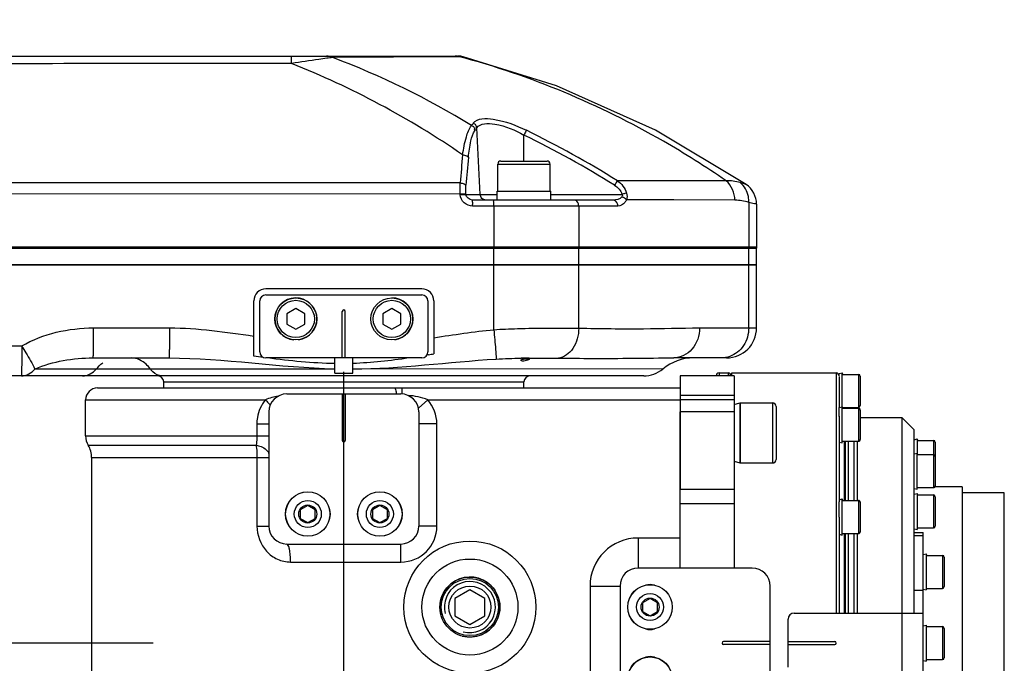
# Model space of a CAD drawing. Header units: millimetres. Extents: x 0 to 8493, y 0 to 6007.
# Tile 73 of 111: x 5241 to 5405, y 1243 to 1350. Entities that reach past the tile are written whole.
import ezdxf

# ---------------------------------------------------------------- set-up
doc = ezdxf.new("R2010")
doc.units = ezdxf.units.MM
doc.header["$LTSCALE"] = 467.107143
doc.linetypes.add('CENTER', pattern=[0.6, 0.375, -0.075, 0.075, -0.075])
doc.layers.get('0').update_dxf_attribs({"linetype": 'CONTINUOUS'})
for name, color, linetype in [('304102000094DXF_CONTINUOUS_LINE', 7, 'CONTINUOUS'), ('304102000106DXF_CONTINUOUS_LINE', 7, 'CONTINUOUS'), ('304102000129DXF_CONTINUOUS_LINE', 7, 'CONTINUOUS'), ('304104000184DXF_CONTINUOUS_LINE', 7, 'CONTINUOUS'), ('304104000405DXF_CONTINUOUS_LINE', 7, 'CONTINUOUS'), ('304104000576DXF_CONTINUOUS_LINE', 7, 'CONTINUOUS'), ('304105000066DXF_CONTINUOUS_LINE', 7, 'CONTINUOUS'), ('304105000344DXF_CONTINUOUS_LINE', 7, 'CONTINUOUS'), ('304105000355DXF_CONTINUOUS_LINE', 7, 'CONTINUOUS'), ('304105000356DXF_CONTINUOUS_LINE', 7, 'CONTINUOUS'), ('304106000105DXF_CONTINUOUS_LINE', 7, 'CONTINUOUS'), ('304302000002DXF_CONTINUOUS_LINE', 7, 'CONTINUOUS'), ('501023000020DXF_CONTINUOUS_LINE', 7, 'CONTINUOUS'), ('501023000039DXF_CONTINUOUS_LINE', 7, 'CONTINUOUS'), ('501023000061DXF_CONTINUOUS_LINE', 7, 'CONTINUOUS'), ('501023000065DXF_CONTINUOUS_LINE', 7, 'CONTINUOUS'), ('501023000127DXF_CONTINUOUS_LINE', 7, 'CONTINUOUS'), ('501023000135DXF_CONTINUOUS_LINE', 7, 'CONTINUOUS'), ('501024000008DXF_CONTINUOUS_LINE', 7, 'CONTINUOUS'), ('604006000001DXF_CONTINUOUS_LINE', 7, 'CONTINUOUS'), ('604006000006DXF_CONTINUOUS_LINE', 7, 'CONTINUOUS'), ('604006000009DXF_CONTINUOUS_LINE', 7, 'CONTINUOUS'), ('625001000001DXF_CONTINUOUS_LINE', 7, 'CONTINUOUS'), ('最大动作范围图_DXF_AXIS', 7, 'CONTINUOUS'), ('最大动作范围图_DXF_DIMENSION', 7, 'CONTINUOUS')]:
    doc.layers.add(name, color=color, linetype=linetype)
doc.styles.get("Standard").update_dxf_attribs({"font": 'txt', "width": 0.7})
doc.dimstyles.new('DIMSTYLE_1', dxfattribs={"dimtxt": 85.714286, "dimasz": 42.857143, "dimexe": 1.5, "dimexo": 0, "dimgap": 6, "dimtad": 0, "dimtih": 1, "dimtoh": 1, "dimdec": 1, "dimdsep": 46, "dimtxsty": 'Standard', "dimblk": '_FILLED', "dimblk1": '_FILLED', "dimblk2": '_FILLED', "dimcen": 0.09, "dimclrt": 5, "dimazin": 2, "dimtp": 0.5, "dimtm": 0.5, "dimtfac": 1, "dimtdec": 65535, "dimtofl": 0, "dimtmove": 0, "dimatfit": 3, "dimldrblk": '_FILLED', "dimfxl": 0, "dimtolj": 1, "dimarcsym": 0})
doc.dimstyles.new('DIMSTYLE_5', dxfattribs={"dimtxt": 85.714286, "dimasz": 42.857143, "dimexe": 1.5, "dimexo": 0, "dimtad": 1, "dimdsep": 46, "dimtxsty": 'Standard', "dimblk": '_FILLED', "dimblk1": '_FILLED', "dimblk2": '_FILLED', "dimcen": 0.09, "dimclrt": 5, "dimazin": 2, "dimtp": 0.01, "dimtm": 0.01, "dimtfac": 1, "dimtofl": 0, "dimtmove": 0, "dimatfit": 3, "dimldrblk": '_FILLED', "dimfxl": 0, "dimtolj": 1, "dimarcsym": 0})

# ---------------------------------------------------------------- blocks, each defined once
blk = doc.blocks.new('*D1')
at = {"layer": '最大动作范围图_DXF_DIMENSION', "color": 2, "linetype": 'Continuous', "transparency": 16777216}
blk.add_line((5263.67, 1245.98), (4966.12, 1245.98), dxfattribs=at)
for start, end in [(0, 86.39529), (109.00151, 167)]:
    blk.add_arc((4366.38, 1245.98), 610.46, start, end, dxfattribs=at)
for points in [[(3772.32, 1427.48), (3771.56, 1383.31), (3793.01, 1421.93)], [(4964.63, 1288.44), (4976.84, 1245.98), (4986.04, 1289.19)]]:
    blk.add_solid(points, dxfattribs=at)
blk = doc.blocks.new('_FILLED')
at = {"color": 0, "linetype": 'ByBlock'}
blk.add_solid([(0, 0), (-1, 0.25), (-1, -0.25)], dxfattribs=at)
blk = doc.blocks.new('*D2')
at = {"layer": '最大动作范围图_DXF_DIMENSION', "color": 2, "linetype": 'Continuous', "transparency": 16777216}
blk.add_line((5263.67, 1245.98), (4966.12, 1245.98), dxfattribs=at)
for start, end in [(260.88866, 360), (193, 239.94839)]:
    blk.add_arc((4366.38, 1245.98), 610.46, start, end, dxfattribs=at)
for points in [[(4986.04, 1202.78), (4976.84, 1245.98), (4964.63, 1203.53)], [(3793.01, 1070.04), (3771.56, 1108.66), (3772.32, 1064.49)]]:
    blk.add_solid(points, dxfattribs=at)
blk = doc.blocks.new('*D27')
at = {"layer": '最大动作范围图_DXF_DIMENSION', "color": 2, "linetype": 'Continuous', "transparency": 16777216}
for p, q in [((4366.43, 1245.98), (6343.26, 1609.67)), ((6006.9, 1547.79), (4366.43, 1245.98)), ((6006.9, 1547.79), (6006.9, 1547.79))]:
    blk.add_line(p, q, dxfattribs=at)
at = {"layer": '最大动作范围图_DXF_DIMENSION', "color": 2, "linetype": 'Continuous', "transparency": 16777216, "xscale": 42.8571428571, "yscale": 42.8571428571, "zscale": 42.8571428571, "rotation": 190.4236602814}
blk.add_blockref('_FILLED', (6006.9, 1547.79), dxfattribs=at)

msp = doc.modelspace()

# ---------------------------------------------------------------- linework, layer by layer
at = {"layer": '304102000094DXF_CONTINUOUS_LINE', "color": 7, "linetype": 'Continuous'}
for p, q in [((4986.576, 1308.984), (5364.162, 1308.984)), ((5364.162, 1298.484), (5364.162, 1308.984)), ((5308.427, 1304.984), (5282.427, 1304.984)), ((5280.427, 1293.788), (5280.427, 1302.984)), ((5310.427, 1302.984), (5310.427, 1294.177)), ((5309.506, 1294.015), (5309.288, 1293.978)), ((5253.633, 1293.484), (5266.316, 1293.484)), ((5282.001, 1293.579), (5280.427, 1293.788)), ((5293.927, 1290.939), (5293.927, 1293.484)), ((5296.927, 1290.939), (5296.927, 1293.484)), ((5359.162, 1293.484), (5350.373, 1293.484)), ((5345.366, 1290.484), (5215.72, 1290.484))]:
    msp.add_line(p, q, dxfattribs=at)
at = {"layer": '304102000094DXF_CONTINUOUS_LINE', "color": 9, "linetype": 'Continuous'}
for p, q in [((5320.4, 1298.189), (5320.4, 1308.984)), ((5334.546, 1298.447), (5334.546, 1308.984)), ((5362.86, 1298.484), (5362.86, 1308.984)), ((5253.702, 1298.484), (5266.387, 1298.484)), ((5354.666, 1298.484), (5364.162, 1298.484)), ((5215.779, 1295.484), (5241.791, 1295.484)), ((5254.181, 1291.638), (5243.984, 1291.638)), ((5293.927, 1291.638), (5254.181, 1291.638)), ((5348.56, 1291.638), (5296.927, 1291.655))]:
    msp.add_line(p, q, dxfattribs=at)
at = {"layer": '304102000094DXF_CONTINUOUS_LINE', "color": 7, "linetype": 'Continuous'}
for centre, radius, start, end in [((5282.427, 1302.984), 2, 90, 180), ((5308.427, 1302.984), 2, 0, 90), ((5359.162, 1298.484), 5, 270, 360), ((5251.765, 1626.958), 337.913, 279.83875, 279.9973), ((5325.719, 1291.488), 1.845, 99.10869, 101.64847), ((5353.672, 1285.484), 8, 90, 129.71514), ((5295.427, 1404.447), 113.518, 269.24288, 270.75712), ((5345.366, 1295.484), 5, 269.99998, 309.71514)]:
    msp.add_arc(centre, radius, start, end, dxfattribs=at)
at = {"layer": '304102000094DXF_CONTINUOUS_LINE', "color": 9, "linetype": 'Continuous'}
for centre, radius, start, end in [((5327.49, 1123.275), 170.189, 90.68894, 90.84713), ((5328.012, 1078.501), 214.966, 90.46517, 90.6845)]:
    msp.add_arc(centre, radius, start, end, dxfattribs=at)
for points in [[(5241.791, 1295.484), (5245.333, 1297.536), (5249.607, 1298.484), (5253.702, 1298.484)], [(5266.387, 1298.484), (5271.089, 1298.484), (5275.778, 1297.821), (5280.427, 1297.123)], [(5310.427, 1296.859), (5313.744, 1297.357), (5317.061, 1297.875), (5320.4, 1298.189)], [(5243.984, 1291.638), (5246.981, 1292.957), (5250.358, 1293.484), (5253.633, 1293.484)], [(5254.181, 1291.638), (5254.502, 1292.015), (5254.869, 1292.36), (5255.274, 1292.645)], [(5266.316, 1293.484), (5275.539, 1293.484), (5284.706, 1291.885), (5293.927, 1291.694)], [(5296.927, 1291.655), (5304.9, 1291.701), (5312.832, 1292.813), (5320.79, 1293.302)], [(5320.79, 1293.302), (5322.183, 1293.388), (5323.579, 1293.424), (5324.974, 1293.445)], [(5359.705, 1293.729), (5359.255, 1293.569), (5358.771, 1293.484), (5358.294, 1293.484)], [(5241.725, 1290.484), (5242.57, 1290.484), (5243.436, 1290.994), (5243.984, 1291.638)], [(5251.922, 1290.484), (5252.768, 1290.484), (5253.633, 1290.994), (5254.181, 1291.638)]]:
    msp.add_open_spline(points, degree=3, dxfattribs=at)
for points, knots in [([(5253.702, 1298.484), (5253.702, 1297.846), (5253.695, 1296.672), (5253.695, 1295.272), (5253.664, 1294.392), (5253.682, 1293.897), (5253.618, 1293.687), (5253.665, 1293.484), (5253.633, 1293.484)], [0, 0, 0, 0, 0.3825668, 0.7069037, 0.8311647, 0.9236579, 0.9805475, 1, 1, 1, 1]), ([(5266.387, 1298.484), (5266.387, 1297.846), (5266.381, 1296.672), (5266.38, 1295.272), (5266.348, 1294.392), (5266.366, 1293.897), (5266.302, 1293.687), (5266.348, 1293.484), (5266.315, 1293.484)], [0, 0, 0, 0, 0.3825558, 0.7068848, 0.8311438, 0.9236372, 0.9805307, 1, 1, 1, 1]), ([(5320.4, 1298.189), (5321.708, 1298.281), (5326.422, 1298.478), (5331.141, 1298.487), (5334.546, 1298.447)], [0, 0, 0, 0, 0.2779638, 1, 1, 1, 1]), ([(5320.4, 1298.189), (5320.453, 1297.628), (5320.588, 1296.001), (5320.784, 1294.373), (5320.79, 1293.302)], [0, 0, 0, 0, 0.344512, 1, 1, 1, 1]), ([(5334.546, 1298.447), (5334.538, 1297.266), (5334.045, 1295.062), (5332.11, 1293.56), (5331.157, 1293.461)], [0, 0, 0, 0, 0.5521783, 1, 1, 1, 1]), ([(5334.546, 1298.447), (5338.145, 1298.393), (5344.852, 1298.249), (5351.558, 1298.484), (5354.666, 1298.484)], [0, 0, 0, 0, 0.536598, 1, 1, 1, 1]), ([(5354.666, 1298.484), (5354.666, 1297.233), (5353.908, 1294.738), (5351.496, 1293.484), (5350.373, 1293.484)], [0, 0, 0, 0, 0.5268278, 1, 1, 1, 1]), ([(5362.86, 1298.484), (5362.86, 1297.462), (5362.291, 1295.416), (5360.621, 1294.054), (5359.705, 1293.729)], [0, 0, 0, 0, 0.5123839, 1, 1, 1, 1]), ([(5241.791, 1295.484), (5241.791, 1294.846), (5241.784, 1293.672), (5241.784, 1292.272), (5241.754, 1291.392), (5241.773, 1290.896), (5241.709, 1290.687), (5241.757, 1290.484), (5241.725, 1290.484)], [0, 0, 0, 0, 0.3826084, 0.7068813, 0.831258, 0.923664, 0.9805953, 1, 1, 1, 1]), ([(5241.791, 1295.484), (5242.006, 1295.089), (5242.74, 1293.81), (5243.57, 1292.577), (5243.984, 1291.638)], [0, 0, 0, 0, 0.304918, 1, 1, 1, 1]), ([(5263.201, 1291.638), (5262.995, 1291.92), (5262.209, 1292.853), (5260.978, 1293.484), (5260.101, 1293.484)], [0, 0, 0, 0, 0.2847814, 1, 1, 1, 1]), ([(5326.267, 1293.46), (5326.704, 1293.463), (5328.334, 1293.472), (5329.964, 1293.472), (5331.157, 1293.461)], [0, 0, 0, 0, 0.2681385, 1, 1, 1, 1]), ([(5331.157, 1293.461), (5333.04, 1293.444), (5339.445, 1293.351), (5345.85, 1293.484), (5350.373, 1293.484)], [0, 0, 0, 0, 0.2939537, 1, 1, 1, 1]), ([(5265.139, 1290.484), (5264.591, 1290.484), (5263.822, 1290.879), (5263.33, 1291.462), (5263.201, 1291.638)], [0, 0, 0, 0, 0.7152186, 1, 1, 1, 1])]:
    msp.add_open_spline(points, degree=3, knots=knots, dxfattribs=at)
at = {"layer": '304102000094DXF_CONTINUOUS_LINE', "color": 7, "linetype": 'Continuous'}
for points in [[(5293.927, 1292.538), (5290.183, 1292.597), (5286.447, 1293.001), (5282.733, 1293.483)], [(5306.237, 1293.477), (5303.155, 1293.005), (5300.044, 1292.659), (5296.927, 1292.561)], [(5325.427, 1293.31), (5325.653, 1293.346), (5325.883, 1293.363), (5326.111, 1293.352)], [(5326.256, 1293.221), (5326.008, 1293.074), (5325.714, 1293.005), (5325.427, 1292.967)]]:
    msp.add_open_spline(points, degree=3, dxfattribs=at)
for points, knots in [([(5324.97, 1293.008), (5324.926, 1293.03), (5324.985, 1293.306), (5325.216, 1293.268), (5325.347, 1293.295)], [0, 0, 0, 0, 0.2689235, 1, 1, 1, 1]), ([(5325.427, 1292.967), (5325.338, 1292.955), (5325.184, 1292.951), (5325.027, 1292.979), (5324.97, 1293.008)], [0, 0, 0, 0, 0.5823474, 1, 1, 1, 1]), ([(5326.111, 1293.352), (5326.149, 1293.35), (5326.212, 1293.345), (5326.275, 1293.332), (5326.298, 1293.322)], [0, 0, 0, 0, 0.6018812, 1, 1, 1, 1]), ([(5326.298, 1293.322), (5326.313, 1293.315), (5326.345, 1293.261), (5326.282, 1293.236), (5326.256, 1293.221)], [0, 0, 0, 0, 0.3516401, 1, 1, 1, 1])]:
    msp.add_open_spline(points, degree=3, knots=knots, dxfattribs=at)
at = {"layer": '304102000106DXF_CONTINUOUS_LINE', "color": 7, "linetype": 'Continuous'}
for p, q in [((5254.428, 1288.484), (5351.427, 1288.484)), ((5351.427, 1288.484), (5351.427, 1271.543)), ((5252.427, 1280.484), (5252.427, 1286.484)), ((5253.427, 1276.878), (5253.427, 1234.984))]:
    msp.add_line(p, q, dxfattribs=at)
at = {"layer": '304102000106DXF_CONTINUOUS_LINE', "color": 9, "linetype": 'Continuous'}
for p, q in [((5305.071, 1288.484), (5305.071, 1287.484)), ((5252.427, 1286.484), (5282.366, 1286.484)), ((5309.399, 1286.484), (5307.859, 1285.106)), ((5309.399, 1286.484), (5351.427, 1286.484)), ((5280.938, 1282.484), (5282.927, 1282.484)), ((5280.938, 1282.484), (5280.938, 1280.484)), ((5310.927, 1282.484), (5307.927, 1282.484)), ((5310.927, 1265.484), (5310.927, 1282.484)), ((5252.427, 1280.484), (5282.927, 1280.484)), ((5252.856, 1278.939), (5280.81, 1278.939)), ((5253.427, 1276.878), (5282.927, 1276.878)), ((5280.961, 1276.878), (5280.961, 1265.484)), ((5280.961, 1265.484), (5282.927, 1265.484)), ((5310.927, 1265.484), (5307.927, 1265.484)), ((5351.427, 1263.484), (5344.427, 1263.484)), ((5344.427, 1263.484), (5344.427, 1258.484)), ((5295.427, 1232.984), (5295.427, 1262.484)), ((5304.927, 1259.484), (5304.927, 1262.484)), ((5286.561, 1259.484), (5304.927, 1259.484)), ((5336.427, 1255.484), (5341.427, 1255.484)), ((5336.427, 1255.484), (5336.427, 1236.484))]:
    msp.add_line(p, q, dxfattribs=at)
msp.add_circle((5316.427, 1251.984), 11, dxfattribs=at)
at = {"layer": '304102000106DXF_CONTINUOUS_LINE', "color": 7, "linetype": 'Continuous'}
for radius in [8, 5]:
    msp.add_circle((5316.427, 1251.984), radius, dxfattribs=at)
for centre, radius, start, end in [((5254.427, 1286.484), 2, 90, 180), ((5255.427, 1280.484), 3, 180, 211.00272), ((5249.427, 1276.878), 4, 0, 31.00272)]:
    msp.add_arc(centre, radius, start, end, dxfattribs=at)
at = {"layer": '304102000106DXF_CONTINUOUS_LINE', "color": 9, "linetype": 'Continuous'}
for centre, radius, start, end in [((5304.927, 1282.484), 6, 0, 41.81031), ((5304.927, 1265.484), 6, 270, 360), ((5344.427, 1255.484), 8, 90, 180)]:
    msp.add_arc(centre, radius, start, end, dxfattribs=at)
at = {"layer": '304102000106DXF_CONTINUOUS_LINE', "color": 2, "linetype": 'Continuous'}
msp.add_arc((5316.427, 1251.984), 5, 255, 195, dxfattribs=at)
at = {"layer": '304102000106DXF_CONTINUOUS_LINE', "color": 9, "linetype": 'Continuous'}
for points, knots in [([(5303.84, 1288.484), (5303.951, 1288.484), (5304.119, 1288.034), (5304.165, 1287.739), (5304.194, 1287.494)], [0, 0, 0, 0, 0.3112109, 1, 1, 1, 1]), ([(5282.366, 1286.484), (5281.681, 1285.664), (5281.057, 1284.277), (5280.938, 1282.847), (5280.938, 1282.484)], [0, 0, 0, 0, 0.7462152, 1, 1, 1, 1]), ([(5282.366, 1286.484), (5282.442, 1286.41), (5282.719, 1286.13), (5282.984, 1285.836), (5283.166, 1285.611)], [0, 0, 0, 0, 0.2670483, 1, 1, 1, 1]), ([(5280.938, 1280.484), (5280.938, 1280.347), (5280.928, 1279.829), (5280.879, 1279.312), (5280.81, 1278.939)], [0, 0, 0, 0, 0.2658798, 1, 1, 1, 1]), ([(5280.81, 1278.939), (5280.835, 1278.779), (5280.926, 1278.096), (5280.961, 1277.406), (5280.961, 1276.878)], [0, 0, 0, 0, 0.2347722, 1, 1, 1, 1]), ([(5280.81, 1278.939), (5281.1, 1278.891), (5281.94, 1278.699), (5282.927, 1278.003), (5282.927, 1277.394)], [0, 0, 0, 0, 0.3254697, 1, 1, 1, 1]), ([(5280.961, 1265.484), (5280.961, 1263.986), (5281.834, 1261.626), (5284.301, 1259.82), (5285.814, 1259.484), (5286.561, 1259.484)], [0, 0, 0, 0, 0.5006707, 0.7503961, 1, 1, 1, 1]), ([(5286.561, 1259.484), (5286.561, 1259.867), (5286.537, 1260.572), (5286.402, 1261.525), (5286.264, 1262.128), (5286.038, 1262.484), (5285.927, 1262.484)], [0, 0, 0, 0, 0.365175, 0.6774365, 0.89417, 1, 1, 1, 1])]:
    msp.add_open_spline(points, degree=3, knots=knots, dxfattribs=at)
for points in [[(5284.512, 1287.126), (5283.775, 1287.004), (5283.039, 1286.807), (5282.366, 1286.484)], [(5309.399, 1286.484), (5308.375, 1286.944), (5307.236, 1287.146), (5306.117, 1287.236)]]:
    msp.add_open_spline(points, degree=3, dxfattribs=at)
at = {"layer": '304102000129DXF_CONTINUOUS_LINE', "color": 7, "linetype": 'Continuous'}
for p, q in [((5097.082, 1343.784), (5314.353, 1343.784)), ((5340.281, 1319.784), (5316.862, 1319.784)), ((5364.162, 1319.086), (5364.162, 1311.784)), ((4986.575, 1311.784), (5364.162, 1311.784))]:
    msp.add_line(p, q, dxfattribs=at)
at = {"layer": '304102000129DXF_CONTINUOUS_LINE', "color": 9, "linetype": 'Continuous'}
for p, q in [((5313.866, 1343.647), (5293.582, 1343.515)), ((5314.403, 1343.651), (5313.866, 1343.647)), ((5314.695, 1343.653), (5314.403, 1343.651)), ((5315.321, 1343.665), (5314.694, 1343.653)), ((5318.135, 1320.732), (5317.575, 1331.802)), ((5325.427, 1326.284), (5325.427, 1330.616)), ((5314.804, 1322.64), (5235.007, 1322.683)), ((5314.793, 1320.841), (5235.131, 1320.777)), ((5314.793, 1320.841), (5315.741, 1320.894)), ((5314.802, 1320.679), (5314.793, 1320.841)), ((5314.802, 1320.679), (5315.75, 1320.732)), ((5315.75, 1320.732), (5315.741, 1320.894)), ((5315.75, 1320.732), (5320.977, 1320.732)), ((5329.877, 1320.732), (5341.766, 1320.732)), ((5341.048, 1318.784), (5316.879, 1318.784)), ((5320.4, 1318.784), (5320.4, 1311.784)), ((5334.546, 1318.784), (5334.546, 1311.784)), ((5360.562, 1319.761), (5350.382, 1319.807)), ((5362.86, 1319.395), (5362.86, 1311.784))]:
    msp.add_line(p, q, dxfattribs=at)
at = {"layer": '304102000129DXF_CONTINUOUS_LINE', "color": 7, "linetype": 'Continuous'}
for points in [[(5315.321, 1343.665), (5314.924, 1343.743), (5314.351, 1343.784)], [(5362.419, 1322.388), (5347.353, 1331.432), (5330.857, 1338.814), (5315.321, 1343.665)]]:
    msp.add_lwpolyline(points, dxfattribs=at)
at = {"layer": '304102000129DXF_CONTINUOUS_LINE', "color": 9, "linetype": 'Continuous'}
for centre, radius, start, end in [((5246.633, 1218.345), 133.685, 58.39195, 69.43981), ((5233.009, 1207.667), 145.177, 55.51296, 68.28188), ((5339.929, 1315.711), 28.487, 143.64815, 144.63496), ((5339.965, 1315.101), 27.933, 143.28147, 144.28227), ((5253.91, 1183.782), 163.325, 57.98096, 64.031), ((5253.753, 1183.75), 164.312, 57.93427, 63.98126), ((5642.974, 1296.489), 329.211, 174.62468, 175.44394), ((5636.462, 1296.347), 321.752, 174.55211, 175.38372)]:
    msp.add_arc(centre, radius, start, end, dxfattribs=at)
at = {"layer": '304102000129DXF_CONTINUOUS_LINE', "color": 7, "linetype": 'Continuous'}
msp.add_arc((5360.162, 1319.086), 4, 0, 55.64482, dxfattribs=at)
at = {"layer": '304102000129DXF_CONTINUOUS_LINE', "color": 9, "linetype": 'Continuous'}
for points, knots in [([(5286.73, 1342.539), (5286.728, 1342.715), (5286.716, 1343.01), (5286.739, 1343.433), (5286.682, 1343.61), (5286.73, 1343.784), (5286.703, 1343.784)], [0, 0, 0, 0, 0.4233828, 0.7392124, 0.933887, 1, 1, 1, 1]), ([(5292.592, 1343.401), (5292.153, 1343.346), (5290.196, 1343.078), (5288.245, 1342.774), (5286.73, 1342.539)], [0, 0, 0, 0, 0.224064, 1, 1, 1, 1]), ([(5359.085, 1322.998), (5355.697, 1325.336), (5341.855, 1334.069), (5326.54, 1340.536), (5314.695, 1343.653)], [0, 0, 0, 0, 0.2515132, 1, 1, 1, 1]), ([(5316.985, 1332.596), (5317.655, 1333.506), (5321.491, 1333.305), (5324.089, 1332.261), (5325.831, 1331.41)], [0, 0, 0, 0, 0.368134, 1, 1, 1, 1]), ([(5315.211, 1327.33), (5315.357, 1328.331), (5315.685, 1329.991), (5316.264, 1331.655), (5316.698, 1332.199)], [0, 0, 0, 0, 0.5927467, 1, 1, 1, 1]), ([(5316.698, 1332.199), (5316.841, 1332.129), (5317.134, 1332.002), (5317.205, 1331.624), (5317.133, 1331.501)], [0, 0, 0, 0, 0.5281224, 1, 1, 1, 1]), ([(5316.985, 1332.596), (5317.129, 1332.527), (5317.424, 1332.399), (5317.493, 1332.019), (5317.421, 1331.895)], [0, 0, 0, 0, 0.5274535, 1, 1, 1, 1]), ([(5317.575, 1331.802), (5318.133, 1332.649), (5321.638, 1332.541), (5323.906, 1331.45), (5325.427, 1330.616)], [0, 0, 0, 0, 0.3689361, 1, 1, 1, 1]), ([(5316.163, 1326.895), (5316.251, 1327.815), (5316.475, 1329.344), (5316.916, 1330.893), (5317.286, 1331.408)], [0, 0, 0, 0, 0.5930117, 1, 1, 1, 1]), ([(5325.831, 1331.41), (5325.808, 1331.369), (5325.669, 1331.107), (5325.537, 1330.841), (5325.427, 1330.616)], [0, 0, 0, 0, 0.1573492, 1, 1, 1, 1]), ([(5315.211, 1327.33), (5315.318, 1327.321), (5315.659, 1327.266), (5316.051, 1327.115), (5316.163, 1326.895)], [0, 0, 0, 0, 0.3031019, 1, 1, 1, 1]), ([(5314.804, 1322.64), (5314.91, 1322.633), (5315.244, 1322.582), (5315.635, 1322.453), (5315.753, 1322.243)], [0, 0, 0, 0, 0.3069347, 1, 1, 1, 1]), ([(5340.985, 1322.995), (5340.957, 1322.956), (5340.792, 1322.714), (5340.635, 1322.468), (5340.505, 1322.261)], [0, 0, 0, 0, 0.1646734, 1, 1, 1, 1]), ([(5359.085, 1322.998), (5357.781, 1322.997), (5351.748, 1322.991), (5345.715, 1322.992), (5340.985, 1322.995)], [0, 0, 0, 0, 0.2159948, 1, 1, 1, 1]), ([(5362.86, 1319.395), (5362.878, 1319.715), (5362.818, 1320.94), (5362.144, 1322.141), (5361.425, 1322.686)], [0, 0, 0, 0, 0.2622064, 1, 1, 1, 1]), ([(5362.419, 1322.388), (5362.398, 1322.394), (5362.066, 1322.49), (5361.734, 1322.59), (5361.425, 1322.686)], [0, 0, 0, 0, 0.0631527, 1, 1, 1, 1]), ([(5316.879, 1318.784), (5316.374, 1318.784), (5315.324, 1319.158), (5314.829, 1320.177), (5314.802, 1320.679)], [0, 0, 0, 0, 0.5008666, 1, 1, 1, 1]), ([(5319.1, 1319.784), (5318.86, 1319.784), (5318.357, 1319.99), (5318.147, 1320.486), (5318.135, 1320.732)], [0, 0, 0, 0, 0.4940359, 1, 1, 1, 1]), ([(5342.514, 1320.957), (5342.47, 1320.946), (5342.245, 1320.886), (5342.021, 1320.816), (5341.845, 1320.751)], [0, 0, 0, 0, 0.194311, 1, 1, 1, 1]), ([(5316.879, 1318.784), (5316.879, 1319.02), (5316.916, 1319.373), (5316.842, 1319.627), (5316.888, 1319.784), (5316.862, 1319.784)], [0, 0, 0, 0, 0.7069589, 0.9234579, 1, 1, 1, 1]), ([(5320.4, 1318.784), (5320.4, 1319.02), (5320.437, 1319.373), (5320.363, 1319.627), (5320.408, 1319.784), (5320.383, 1319.784)], [0, 0, 0, 0, 0.7068626, 0.9236262, 1, 1, 1, 1]), ([(5334.546, 1318.784), (5334.546, 1318.913), (5334.504, 1319.334), (5334.125, 1319.784), (5333.822, 1319.784)], [0, 0, 0, 0, 0.2980669, 1, 1, 1, 1]), ([(5341.048, 1318.784), (5341.048, 1318.913), (5341, 1319.347), (5340.594, 1319.784), (5340.281, 1319.784)], [0, 0, 0, 0, 0.2913233, 1, 1, 1, 1]), ([(5342.509, 1319.846), (5342.436, 1319.676), (5342.126, 1319.134), (5341.486, 1318.784), (5341.048, 1318.784)], [0, 0, 0, 0, 0.2968931, 1, 1, 1, 1]), ([(5350.382, 1319.807), (5349.755, 1319.81), (5347.131, 1319.823), (5344.507, 1319.836), (5342.509, 1319.846)], [0, 0, 0, 0, 0.2387164, 1, 1, 1, 1]), ([(5364.162, 1319.086), (5364.087, 1319.17), (5363.565, 1319.124), (5363.183, 1319.316), (5362.86, 1319.395)], [0, 0, 0, 0, 0.2530595, 1, 1, 1, 1])]:
    msp.add_open_spline(points, degree=3, knots=knots, dxfattribs=at)
for points in [[(5293.582, 1343.515), (5293.266, 1343.684), (5292.9, 1343.784), (5292.542, 1343.784)], [(5293.582, 1343.515), (5293.251, 1343.483), (5292.922, 1343.443), (5292.592, 1343.401)], [(5314.694, 1343.653), (5314.394, 1343.737), (5314.059, 1343.819), (5313.762, 1343.724)], [(5286.73, 1342.539), (5266.508, 1342.523), (5246.286, 1342.508), (5226.064, 1342.492)], [(5314.793, 1320.841), (5314.768, 1321.44), (5314.768, 1322.042), (5314.804, 1322.64)], [(5315.741, 1320.894), (5315.716, 1321.343), (5315.717, 1321.795), (5315.753, 1322.243)], [(5340.505, 1322.261), (5341.065, 1321.91), (5341.56, 1321.359), (5341.766, 1320.732)], [(5340.985, 1322.995), (5341.684, 1322.512), (5342.269, 1321.77), (5342.514, 1320.957)], [(5361.425, 1322.686), (5360.674, 1322.921), (5359.871, 1323.023), (5359.085, 1322.998)], [(5360.562, 1319.761), (5360.563, 1320.947), (5360.006, 1322.251), (5359.085, 1322.998)], [(5316.862, 1319.784), (5316.375, 1319.784), (5315.778, 1320.246), (5315.75, 1320.732)], [(5341.732, 1320.315), (5341.396, 1319.924), (5340.796, 1319.784), (5340.281, 1319.784)], [(5341.766, 1320.732), (5341.843, 1320.615), (5341.823, 1320.421), (5341.732, 1320.315)], [(5342.509, 1319.846), (5342.332, 1320.038), (5342.083, 1320.229), (5341.821, 1320.223)], [(5342.514, 1320.957), (5342.622, 1320.603), (5342.624, 1320.198), (5342.509, 1319.846)], [(5362.86, 1319.395), (5362.122, 1319.635), (5361.338, 1319.758), (5360.562, 1319.761)]]:
    msp.add_open_spline(points, degree=3, dxfattribs=at)
at = {"layer": '304104000184DXF_CONTINUOUS_LINE', "color": 7, "linetype": 'Continuous'}
for p, q in [((5388.427, 1283.484), (5381.427, 1283.484)), ((5390.427, 1281.484), (5388.427, 1283.484)), ((5388.427, 1250.984), (5388.427, 1283.484)), ((5390.427, 1252.918), (5390.427, 1281.484)), ((5380.427, 1269.734), (5380.427, 1279.607)), ((5380.927, 1279.607), (5380.927, 1269.734)), ((5398.427, 1271.984), (5393.856, 1271.984)), ((5398.427, 1271.984), (5398.427, 1219.984)), ((5405.427, 1270.984), (5398.427, 1270.984)), ((5405.427, 1220.984), (5405.427, 1270.984)), ((5380.427, 1250.984), (5380.427, 1264.234)), ((5380.927, 1264.234), (5380.927, 1250.984))]:
    msp.add_line(p, q, dxfattribs=at)
at = {"layer": '304104000405DXF_CONTINUOUS_LINE', "color": 9, "linetype": 'Continuous'}
msp.add_line((5265.427, 1289.484), (5325.427, 1289.484), dxfattribs=at)
at = {"layer": '304104000405DXF_CONTINUOUS_LINE', "color": 7, "linetype": 'Continuous'}
for p, q in [((5265.427, 1288.484), (5265.427, 1289.484)), ((5325.427, 1288.484), (5325.427, 1289.484))]:
    msp.add_line(p, q, dxfattribs=at)
for centre, start, end in [((5264.427, 1289.484), 0, 90), ((5326.427, 1289.484), 90, 180)]:
    msp.add_arc(centre, 1, start, end, dxfattribs=at)
at = {"layer": '304104000576DXF_CONTINUOUS_LINE', "color": 7, "linetype": 'Continuous'}
for p, q in [((5360.427, 1290.484), (5351.427, 1290.484)), ((5351.427, 1290.484), (5351.427, 1288.484)), ((5360.427, 1290.484), (5360.427, 1258.484)), ((5360.427, 1286.484), (5351.427, 1286.484)), ((5351.427, 1258.484), (5351.427, 1284.484))]:
    msp.add_line(p, q, dxfattribs=at)
at = {"layer": '304104000576DXF_CONTINUOUS_LINE', "color": 9, "linetype": 'Continuous'}
for p, q in [((5360.427, 1287.232), (5351.427, 1287.232)), ((5360.427, 1284.484), (5351.427, 1284.484)), ((5360.427, 1271.543), (5351.427, 1271.543)), ((5360.427, 1269.154), (5351.427, 1269.154))]:
    msp.add_line(p, q, dxfattribs=at)
at = {"layer": '304105000066DXF_CONTINUOUS_LINE', "color": 7, "linetype": 'Continuous'}
for p, q in [((5320.977, 1321.284), (5329.877, 1321.284)), ((5320.977, 1319.784), (5320.977, 1321.284)), ((5329.877, 1319.784), (5329.877, 1321.284))]:
    msp.add_line(p, q, dxfattribs=at)
at = {"layer": '304105000344DXF_CONTINUOUS_LINE', "color": 7, "linetype": 'Continuous'}
for p, q in [((5285.927, 1287.484), (5304.927, 1287.484)), ((5295.177, 1287.484), (5295.177, 1279.734)), ((5295.677, 1287.484), (5295.677, 1279.734)), ((5282.927, 1284.484), (5282.927, 1265.484)), ((5307.927, 1284.484), (5307.927, 1265.484)), ((5285.927, 1262.484), (5304.927, 1262.484)), ((5363.427, 1258.484), (5344.427, 1258.484)), ((5341.427, 1255.484), (5341.427, 1236.484)), ((5366.427, 1236.484), (5366.427, 1255.484)), ((5366.427, 1246.234), (5358.677, 1246.234)), ((5366.427, 1245.734), (5358.677, 1245.734))]:
    msp.add_line(p, q, dxfattribs=at)
for centre, radius, start, end in [((5285.927, 1284.484), 3, 90, 180), ((5304.927, 1284.484), 3, 0, 90), ((5295.427, 1279.734), 0.25, 180, 360), ((5287.927, 1267.484), 2.25, 161.46954, 198.53046), ((5290.927, 1267.484), 2.25, 341.46954, 18.53046), ((5299.927, 1267.484), 2.25, 161.46954, 198.53046), ((5302.927, 1267.484), 2.25, 341.46954, 18.53046), ((5285.927, 1265.484), 3, 180, 270), ((5304.927, 1265.484), 3, 270, 360), ((5344.427, 1255.484), 3, 90, 180), ((5363.427, 1255.484), 3, 0, 90), ((5346.427, 1253.484), 2.25, 71.20594, 108.79406), ((5346.427, 1250.484), 2.25, 251.20594, 288.79406), ((5358.677, 1245.984), 0.25, 90, 270), ((5346.427, 1241.484), 2.25, 71.20594, 108.79406)]:
    msp.add_arc(centre, radius, start, end, dxfattribs=at)
at = {"layer": '304105000355DXF_CONTINUOUS_LINE', "color": 7, "linetype": 'Continuous'}
for p, q in [((5282.427, 1303.984), (5308.427, 1303.984)), ((5281.427, 1294.484), (5281.427, 1302.984)), ((5309.427, 1302.984), (5309.427, 1294.484)), ((5295.177, 1293.484), (5295.177, 1301.234)), ((5295.677, 1293.484), (5295.677, 1301.234)), ((5308.427, 1293.484), (5282.427, 1293.484))]:
    msp.add_line(p, q, dxfattribs=at)
for centre, radius, start, end in [((5282.427, 1302.984), 1, 90, 180), ((5308.427, 1302.984), 1, 0, 90), ((5295.427, 1301.234), 0.25, 0, 180), ((5282.427, 1294.484), 1, 180, 270), ((5308.427, 1294.484), 1, 270, 360)]:
    msp.add_arc(centre, radius, start, end, dxfattribs=at)
at = {"layer": '304105000356DXF_CONTINUOUS_LINE', "color": 7, "linetype": 'Continuous'}
for p, q in [((5390.427, 1264.401), (5391.927, 1264.401)), ((5391.927, 1227.567), (5391.927, 1264.401)), ((5390.427, 1250.984), (5390.427, 1252.918)), ((5369.427, 1241.984), (5369.427, 1249.984)), ((5370.427, 1250.984), (5391.927, 1250.984)), ((5369.427, 1246.234), (5377.177, 1246.234)), ((5369.427, 1245.734), (5377.177, 1245.734))]:
    msp.add_line(p, q, dxfattribs=at)
at = {"layer": '304105000356DXF_CONTINUOUS_LINE', "color": 9, "linetype": 'Continuous'}
for p, q in [((5390.427, 1263.913), (5391.927, 1263.913)), ((5391.927, 1254.734), (5390.427, 1254.734)), ((5388.427, 1240.984), (5388.427, 1250.984))]:
    msp.add_line(p, q, dxfattribs=at)
at = {"layer": '304105000356DXF_CONTINUOUS_LINE', "color": 7, "linetype": 'Continuous'}
for centre, radius, start, end in [((5370.427, 1249.984), 1, 90, 180), ((5377.177, 1245.984), 0.25, 270, 90)]:
    msp.add_arc(centre, radius, start, end, dxfattribs=at)
at = {"layer": '304106000105DXF_CONTINUOUS_LINE', "color": 7, "linetype": 'Continuous'}
for p, q in [((4986.575, 1311.984), (5364.162, 1311.984)), ((5364.162, 1308.984), (5364.162, 1311.984)), ((5364.162, 1308.984), (4986.575, 1308.984))]:
    msp.add_line(p, q, dxfattribs=at)
at = {"layer": '304106000105DXF_CONTINUOUS_LINE', "color": 9, "linetype": 'Continuous'}
for p, q in [((5320.4, 1308.984), (5320.4, 1311.984)), ((5334.546, 1308.984), (5334.546, 1311.984)), ((5362.86, 1308.984), (5362.86, 1311.984))]:
    msp.add_line(p, q, dxfattribs=at)
at = {"layer": '304302000002DXF_CONTINUOUS_LINE', "color": 7, "linetype": 'Continuous'}
for p, q in [((5357.927, 1290.984), (5359.427, 1290.984)), ((5360.027, 1290.984), (5377.427, 1290.984)), ((5360.027, 1290.484), (5360.027, 1290.984)), ((5377.927, 1290.408), (5377.927, 1285.238)), ((5377.927, 1283.797), (5377.927, 1269.515)), ((5378.827, 1269.654), (5378.827, 1279.607)), ((5378.927, 1279.607), (5378.927, 1269.734)), ((5377.927, 1266.984), (5377.927, 1250.984)), ((5378.827, 1250.984), (5378.827, 1264.234)), ((5378.927, 1264.234), (5378.927, 1250.984))]:
    msp.add_line(p, q, dxfattribs=at)
at = {"layer": '304302000002DXF_CONTINUOUS_LINE', "color": 9, "linetype": 'Continuous'}
for p, q in [((5357.927, 1290.984), (5357.927, 1290.484)), ((5359.427, 1290.984), (5359.427, 1290.484)), ((5377.427, 1290.984), (5377.427, 1250.984)), ((5379.427, 1279.607), (5379.427, 1269.734)), ((5379.427, 1264.234), (5379.427, 1250.984))]:
    msp.add_line(p, q, dxfattribs=at)
at = {"layer": '304302000002DXF_CONTINUOUS_LINE', "color": 7, "linetype": 'Continuous'}
for centre, start, end in [((5357.927, 1290.484), 90, 180), ((5359.427, 1290.484), 0, 90), ((5377.427, 1290.484), 0, 90)]:
    msp.add_arc(centre, 0.5, start, end, dxfattribs=at)
at = {"layer": '501023000020DXF_CONTINUOUS_LINE', "color": 7, "linetype": 'Continuous'}
for p, q in [((5287.427, 1301.716), (5285.927, 1300.85)), ((5285.927, 1300.85), (5285.927, 1299.118)), ((5288.927, 1300.85), (5287.427, 1301.716)), ((5288.927, 1299.118), (5288.927, 1300.85)), ((5303.427, 1301.716), (5301.927, 1300.85)), ((5301.927, 1300.85), (5301.927, 1299.118)), ((5304.927, 1300.85), (5303.427, 1301.716)), ((5304.927, 1299.118), (5304.927, 1300.85)), ((5285.927, 1299.118), (5287.427, 1298.252)), ((5287.427, 1298.252), (5288.927, 1299.118)), ((5301.927, 1299.118), (5303.427, 1298.252)), ((5303.427, 1298.252), (5304.927, 1299.118))]:
    msp.add_line(p, q, dxfattribs=at)
for centre in [(5287.427, 1299.984), (5303.427, 1299.984)]:
    msp.add_circle(centre, 3.5, dxfattribs=at)
at = {"layer": '501023000020DXF_CONTINUOUS_LINE', "color": 9, "linetype": 'Continuous'}
for centre in [(5287.427, 1299.984), (5303.427, 1299.984)]:
    msp.add_circle(centre, 3.1, dxfattribs=at)
at = {"layer": '501023000039DXF_CONTINUOUS_LINE', "color": 7, "linetype": 'Continuous'}
for p, q in [((5361.427, 1285.984), (5366.827, 1285.984)), ((5361.427, 1285.984), (5361.427, 1275.984)), ((5367.427, 1285.384), (5367.427, 1276.584)), ((5361.427, 1275.984), (5366.827, 1275.984))]:
    msp.add_line(p, q, dxfattribs=at)
at = {"layer": '501023000039DXF_CONTINUOUS_LINE', "color": 9, "linetype": 'Continuous'}
msp.add_line((5366.827, 1285.984), (5366.827, 1275.984), dxfattribs=at)
at = {"layer": '501023000039DXF_CONTINUOUS_LINE', "color": 7, "linetype": 'Continuous'}
for centre, start, end in [((5366.827, 1285.384), 0, 90), ((5366.827, 1276.584), 270, 360)]:
    msp.add_arc(centre, 0.6, start, end, dxfattribs=at)
at = {"layer": '501023000061DXF_CONTINUOUS_LINE', "color": 7, "linetype": 'Continuous'}
for p, q in [((5378.474, 1290.734), (5381.127, 1290.734)), ((5381.427, 1290.434), (5381.427, 1285.534)), ((5378.474, 1285.234), (5381.127, 1285.234)), ((5378.474, 1285.107), (5381.127, 1285.107)), ((5381.427, 1284.807), (5381.427, 1279.907)), ((5378.474, 1279.607), (5381.127, 1279.607)), ((5378.474, 1269.734), (5381.127, 1269.734)), ((5381.427, 1269.434), (5381.427, 1264.534)), ((5378.474, 1264.234), (5381.127, 1264.234))]:
    msp.add_line(p, q, dxfattribs=at)
at = {"layer": '501023000061DXF_CONTINUOUS_LINE', "color": 9, "linetype": 'Continuous'}
for p, q in [((5381.127, 1290.734), (5381.127, 1285.234)), ((5381.127, 1285.107), (5381.127, 1279.607)), ((5381.127, 1269.734), (5381.127, 1264.234))]:
    msp.add_line(p, q, dxfattribs=at)
at = {"layer": '501023000061DXF_CONTINUOUS_LINE', "color": 7, "linetype": 'Continuous'}
for centre, start, end in [((5381.127, 1290.434), 0, 90), ((5381.127, 1285.534), 270, 360), ((5381.127, 1284.807), 359.99997, 90), ((5381.127, 1279.907), 270, 0.00003), ((5381.127, 1269.434), 359.99996, 90), ((5381.127, 1264.534), 270, 0.00004)]:
    msp.add_arc(centre, 0.3, start, end, dxfattribs=at)
at = {"layer": '501023000065DXF_CONTINUOUS_LINE', "color": 9, "linetype": 'Continuous'}
msp.add_line((5321.067, 1325.784), (5329.787, 1325.784), dxfattribs=at)
at = {"layer": '501023000065DXF_CONTINUOUS_LINE', "color": 7, "linetype": 'Continuous'}
for p, q in [((5321.067, 1321.284), (5321.067, 1325.784)), ((5321.567, 1326.284), (5329.287, 1326.284)), ((5329.787, 1321.284), (5329.787, 1325.784))]:
    msp.add_line(p, q, dxfattribs=at)
for centre, start, end in [((5321.567, 1325.784), 89.99999, 180), ((5329.287, 1325.784), 0, 90.00001)]:
    msp.add_arc(centre, 0.5, start, end, dxfattribs=at)
at = {"layer": '501023000127DXF_CONTINUOUS_LINE', "color": 7, "linetype": 'Continuous'}
for p, q in [((5390.974, 1279.734), (5393.627, 1279.734)), ((5393.927, 1279.434), (5393.927, 1277.074)), ((5378.827, 1278.484), (5378.927, 1278.484)), ((5378.827, 1276.124), (5378.927, 1276.124)), ((5390.974, 1277.374), (5393.627, 1277.374)), ((5393.927, 1277.074), (5393.927, 1272.174)), ((5378.827, 1273.124), (5378.927, 1273.124)), ((5390.974, 1271.874), (5393.627, 1271.874)), ((5390.974, 1270.654), (5393.627, 1270.654)), ((5393.927, 1270.354), (5393.927, 1265.454)), ((5390.974, 1265.154), (5393.627, 1265.154))]:
    msp.add_line(p, q, dxfattribs=at)
at = {"layer": '501023000127DXF_CONTINUOUS_LINE', "color": 9, "linetype": 'Continuous'}
for p, q in [((5393.627, 1279.734), (5393.627, 1277.374)), ((5393.627, 1277.374), (5393.627, 1271.874)), ((5393.627, 1270.654), (5393.627, 1265.154))]:
    msp.add_line(p, q, dxfattribs=at)
at = {"layer": '501023000127DXF_CONTINUOUS_LINE', "color": 2, "linetype": 'Continuous'}
for p, q in [((5378.827, 1277.984), (5378.927, 1277.984)), ((5378.827, 1275.624), (5378.927, 1275.624)), ((5378.827, 1273.624), (5378.927, 1273.624))]:
    msp.add_line(p, q, dxfattribs=at)
at = {"layer": '501023000127DXF_CONTINUOUS_LINE', "color": 7, "linetype": 'Continuous'}
for centre, start, end in [((5393.627, 1279.434), 360, 90), ((5393.627, 1277.074), 359.99999, 90), ((5393.627, 1272.174), 270, 0.00001), ((5393.627, 1270.354), 0, 90), ((5393.627, 1265.454), 270, 360)]:
    msp.add_arc(centre, 0.3, start, end, dxfattribs=at)
at = {"layer": '501023000135DXF_CONTINUOUS_LINE', "color": 7, "linetype": 'Continuous'}
for p, q in [((5392.474, 1260.597), (5395.127, 1260.597)), ((5395.427, 1260.297), (5395.427, 1255.397)), ((5378.827, 1259.347), (5378.927, 1259.347)), ((5378.827, 1256.347), (5378.927, 1256.347)), ((5392.474, 1255.097), (5395.127, 1255.097)), ((5392.474, 1248.734), (5395.127, 1248.734)), ((5395.427, 1248.434), (5395.427, 1243.534)), ((5392.474, 1243.234), (5395.127, 1243.234))]:
    msp.add_line(p, q, dxfattribs=at)
at = {"layer": '501023000135DXF_CONTINUOUS_LINE', "color": 9, "linetype": 'Continuous'}
for p, q in [((5395.127, 1260.597), (5395.127, 1255.097)), ((5395.127, 1248.734), (5395.127, 1243.234))]:
    msp.add_line(p, q, dxfattribs=at)
at = {"layer": '501023000135DXF_CONTINUOUS_LINE', "color": 2, "linetype": 'Continuous'}
for p, q in [((5378.927, 1258.847), (5378.827, 1258.847)), ((5378.927, 1256.847), (5378.827, 1256.847))]:
    msp.add_line(p, q, dxfattribs=at)
at = {"layer": '501023000135DXF_CONTINUOUS_LINE', "color": 7, "linetype": 'Continuous'}
for centre, start, end in [((5395.127, 1260.297), 0, 90), ((5395.127, 1255.397), 270, 360), ((5395.127, 1248.434), 0, 90), ((5395.127, 1243.534), 270, 360)]:
    msp.add_arc(centre, 0.3, start, end, dxfattribs=at)
at = {"layer": '501024000008DXF_CONTINUOUS_LINE', "color": 7, "linetype": 'Continuous'}
for p, q in [((5289.427, 1268.927), (5288.177, 1268.206)), ((5288.177, 1268.206), (5288.177, 1266.762)), ((5290.677, 1268.206), (5289.427, 1268.927)), ((5290.677, 1266.762), (5290.677, 1268.206)), ((5301.427, 1268.927), (5300.177, 1268.206)), ((5300.177, 1268.206), (5300.177, 1266.762)), ((5302.677, 1268.206), (5301.427, 1268.927)), ((5302.677, 1266.762), (5302.677, 1268.206)), ((5288.177, 1266.762), (5289.427, 1266.041)), ((5289.427, 1266.041), (5290.677, 1266.762)), ((5300.177, 1266.762), (5301.427, 1266.041)), ((5301.427, 1266.041), (5302.677, 1266.762)), ((5346.427, 1253.427), (5345.177, 1252.706)), ((5347.677, 1252.706), (5346.427, 1253.427)), ((5345.177, 1252.706), (5345.177, 1251.262)), ((5345.177, 1251.262), (5346.427, 1250.541)), ((5346.427, 1250.541), (5347.677, 1251.262)), ((5347.677, 1251.262), (5347.677, 1252.706))]:
    msp.add_line(p, q, dxfattribs=at)
for centre, radius in [((5289.427, 1267.484), 3.708), ((5301.427, 1267.484), 3.708), ((5289.427, 1267.484), 2.25), ((5301.427, 1267.484), 2.25), ((5289.427, 1267.484), 1.5), ((5301.427, 1267.484), 1.5), ((5346.427, 1251.984), 3.708), ((5346.427, 1251.984), 2.25), ((5346.427, 1251.984), 1.5), ((5346.427, 1239.984), 3.708)]:
    msp.add_circle(centre, radius, dxfattribs=at)
at = {"layer": '501024000008DXF_CONTINUOUS_LINE', "color": 9, "linetype": 'Continuous'}
for centre in [(5289.427, 1267.484), (5301.427, 1267.484), (5346.427, 1251.984), (5346.427, 1239.984)]:
    msp.add_circle(centre, 3.692, dxfattribs=at)
at = {"layer": '604006000001DXF_CONTINUOUS_LINE', "color": 7, "linetype": 'Continuous'}
for centre, end in [((5287.427, 1299.984), 264.65998), ((5303.427, 1299.984), 90)]:
    msp.add_arc(centre, 3.5, 277.71544, end, dxfattribs=at)
at = {"layer": '604006000006DXF_CONTINUOUS_LINE', "color": 7, "linetype": 'Continuous'}
for p, q in [((5360.427, 1285.707), (5361.388, 1285.984)), ((5361.388, 1285.984), (5361.388, 1275.984)), ((5361.388, 1285.984), (5361.427, 1285.848)), ((5360.427, 1276.261), (5361.388, 1275.984)), ((5361.388, 1275.984), (5361.427, 1276.12))]:
    msp.add_line(p, q, dxfattribs=at)
at = {"layer": '604006000009DXF_CONTINUOUS_LINE', "color": 7, "linetype": 'Continuous'}
for p, q in [((5377.927, 1290.865), (5378.413, 1290.984)), ((5377.927, 1290.479), (5377.927, 1290.865)), ((5378.413, 1285.357), (5378.413, 1290.984)), ((5378.413, 1290.984), (5378.474, 1290.734)), ((5377.927, 1285.238), (5378.413, 1285.357)), ((5377.927, 1283.743), (5377.927, 1285.238)), ((5378.413, 1279.357), (5378.413, 1285.357)), ((5378.413, 1285.357), (5378.474, 1285.107)), ((5378.459, 1285.171), (5378.474, 1285.234)), ((5377.927, 1279.476), (5378.413, 1279.357)), ((5378.413, 1279.357), (5378.474, 1279.607)), ((5390.427, 1279.865), (5390.913, 1279.984)), ((5390.913, 1279.984), (5390.913, 1277.624)), ((5390.913, 1279.984), (5390.974, 1279.734)), ((5390.427, 1277.505), (5390.913, 1277.624)), ((5390.913, 1271.624), (5390.913, 1277.624)), ((5390.913, 1277.624), (5390.974, 1277.374)), ((5390.427, 1271.743), (5390.913, 1271.624)), ((5390.427, 1270.785), (5390.913, 1270.904)), ((5390.913, 1271.624), (5390.974, 1271.874)), ((5390.913, 1270.904), (5390.913, 1264.904)), ((5390.913, 1270.904), (5390.974, 1270.654)), ((5377.927, 1269.865), (5378.413, 1269.984)), ((5377.927, 1266.984), (5377.927, 1269.515)), ((5378.413, 1263.984), (5378.413, 1269.984)), ((5378.413, 1269.984), (5378.474, 1269.734)), ((5390.427, 1265.024), (5390.913, 1264.904)), ((5390.913, 1264.904), (5390.974, 1265.154)), ((5377.927, 1264.103), (5378.413, 1263.984)), ((5378.413, 1263.984), (5378.474, 1264.234)), ((5391.927, 1260.728), (5392.413, 1260.847)), ((5392.413, 1260.847), (5392.413, 1254.847)), ((5392.413, 1260.847), (5392.474, 1260.597)), ((5391.927, 1254.966), (5392.413, 1254.847)), ((5392.413, 1254.847), (5392.474, 1255.097)), ((5391.927, 1248.865), (5392.413, 1248.984)), ((5392.413, 1248.984), (5392.413, 1242.984)), ((5392.413, 1248.984), (5392.474, 1248.734)), ((5391.927, 1243.103), (5392.413, 1242.984)), ((5392.413, 1242.984), (5392.474, 1243.234))]:
    msp.add_line(p, q, dxfattribs=at)
at = {"layer": '625001000001DXF_CONTINUOUS_LINE', "color": 7, "linetype": 'Continuous'}
for p, q in [((5316.427, 1254.871), (5313.927, 1253.427)), ((5318.927, 1253.427), (5316.427, 1254.871)), ((5313.927, 1253.427), (5313.927, 1250.541)), ((5318.927, 1250.541), (5318.927, 1253.427)), ((5313.927, 1250.541), (5316.427, 1249.097)), ((5316.427, 1249.097), (5318.927, 1250.541))]:
    msp.add_line(p, q, dxfattribs=at)
for radius in [4.765, 3.5]:
    msp.add_circle((5316.427, 1251.984), radius, dxfattribs=at)
at = {"layer": '625001000001DXF_CONTINUOUS_LINE', "color": 2, "linetype": 'Continuous'}
msp.add_arc((5316.427, 1251.984), 4.25, 255, 195, dxfattribs=at)
at = {"layer": '最大动作范围图_DXF_AXIS', "color": 7, "linetype": 'CENTER'}
msp.add_line((5295.427, 1220.698), (5295.427, 1291.164), dxfattribs=at)

# ---------------------------------------------------------------- dimensions: what is measured, and where the dimension line sits
at = {"layer": '最大动作范围图_DXF_DIMENSION', "color": 2, "linetype": 'Continuous'}
for base, line1, line2, picture, middle in [((4435.4838, 1852.5202), ((5257.5696, 1245.984), (5263.6742, 1245.984)), ((3777.5117, 1381.9345), (3771.5635, 1383.3077)), '*D1', (4167.6161, 1808.2973)), ((4435.4838, 639.4479), ((3777.5117, 1110.0336), (3771.5635, 1108.6603)), ((5257.5696, 1245.984), (5263.6742, 1245.984)), '*D2', (4032.5663, 631.8708))]:
    dim = msp.add_angular_dim_2l(base=base, line1=line1, line2=line2, dimstyle='DIMSTYLE_1', dxfattribs=at)
    dim.commit()
    dim.dimension.update_dxf_attribs({"geometry": picture, "text_midpoint": middle, "dimtype": 162})
dim = msp.add_radius_dim(center=(4366.427, 1245.984), mpoint=(6006.897, 1547.786), text='R<>', dimstyle='DIMSTYLE_5', override={"dimpost": '<>'}, dxfattribs=at)
dim.commit()
dim.dimension.update_dxf_attribs({"geometry": '*D27', "text_midpoint": (6044.338, 1576.462), "dimtype": 164})

doc.saveas('drawing.dxf')
